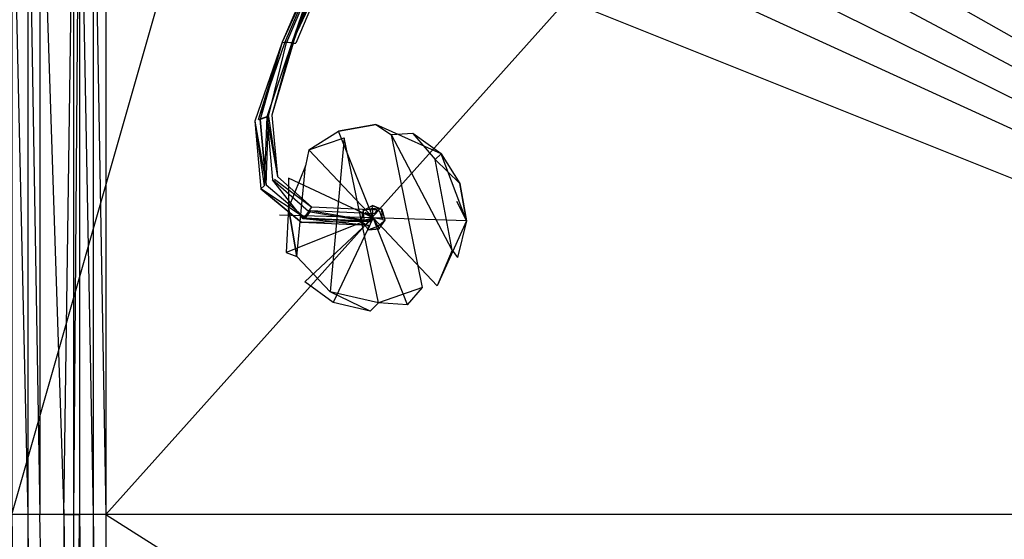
# Model space of a CAD drawing. Extents: x 0 to 0.795, y -0.5 to 0.
# Tile 13 of 20: x 0.399 to 0.597, y -0.255 to -0.15. Entities that reach past the tile are written whole.
import ezdxf

# ---------------------------------------------------------------- set-up
doc = ezdxf.new("R2010")
doc.units = 0
doc.layers.add('L0_ABLAUF_N_633100__0___REPLACE', color=7, linetype='CONTINUOUS')
doc.layers.add('L1_BECKEN_N_633100__0___REPLACE', color=7, linetype='CONTINUOUS')

msp = doc.modelspace()

# ---------------------------------------------------------------- linework, layer by layer
at = {"layer": 'L0_ABLAUF_N_633100__0___REPLACE', "color": 8}
for points, invisible_edges in [([(0.459261, -0.137815, 0.024377), (0.451893, -0.154991, 0.024627), (0.459735, -0.137907, 0.025967), (0.459261, -0.137815, 0.024377)], 14), ([(0.459261, -0.137815, 0.024377), (0.459996, -0.138046, 0.023077), (0.451893, -0.154991, 0.024627), (0.459261, -0.137815, 0.024377)], 14), ([(0.459735, -0.137907, 0.025967), (0.451893, -0.154991, 0.024627), (0.45244, -0.155001, 0.026207), (0.459735, -0.137907, 0.025967)], 14), ([(0.459996, -0.138046, 0.023077), (0.452722, -0.155085, 0.023317), (0.451893, -0.154991, 0.024627), (0.459996, -0.138046, 0.023077)], 14), ([(0.453815, -0.155102, 0.026547), (0.459735, -0.137907, 0.025967), (0.45244, -0.155001, 0.026207), (0.453815, -0.155102, 0.026547)], 13), ([(0.459996, -0.138046, 0.023077), (0.4541, -0.155193, 0.023657), (0.452722, -0.155085, 0.023317), (0.459996, -0.138046, 0.023077)], 13), ([(0.459735, -0.137907, 0.025967), (0.453815, -0.155102, 0.026547), (0.460942, -0.138227, 0.026307), (0.459735, -0.137907, 0.025967)], 14), ([(0.460942, -0.138227, 0.026307), (0.453815, -0.155102, 0.026547), (0.461702, -0.138451, 0.025007), (0.460942, -0.138227, 0.026307)], 14), ([(0.461702, -0.138451, 0.025007), (0.453815, -0.155102, 0.026547), (0.45466, -0.155203, 0.025247), (0.461702, -0.138451, 0.025007)], 14), ([(0.4541, -0.155193, 0.023657), (0.459996, -0.138046, 0.023077), (0.461215, -0.138359, 0.023417), (0.4541, -0.155193, 0.023657)], 14), ([(0.461215, -0.138359, 0.023417), (0.461702, -0.138451, 0.025007), (0.4541, -0.155193, 0.023657), (0.461215, -0.138359, 0.023417)], 14), ([(0.461702, -0.138451, 0.025007), (0.45466, -0.155203, 0.025247), (0.4541, -0.155193, 0.023657), (0.461702, -0.138451, 0.025007)], 14), ([(0.451893, -0.154991, 0.024627), (0.447442, -0.170515, 0.023827), (0.446395, -0.170854, 0.025147), (0.451893, -0.154991, 0.024627)], 14), ([(0.451893, -0.154991, 0.024627), (0.446395, -0.170854, 0.025147), (0.447075, -0.170594, 0.026727), (0.451893, -0.154991, 0.024627)], 14), ([(0.451893, -0.154991, 0.024627), (0.447075, -0.170594, 0.026727), (0.45244, -0.155001, 0.026207), (0.451893, -0.154991, 0.024627)], 14), ([(0.45244, -0.155001, 0.026207), (0.447075, -0.170594, 0.026727), (0.448784, -0.170002, 0.027037), (0.45244, -0.155001, 0.026207)], 14), ([(0.451893, -0.154991, 0.024627), (0.452722, -0.155085, 0.023317), (0.447442, -0.170515, 0.023827), (0.451893, -0.154991, 0.024627)], 14), ([(0.452722, -0.155085, 0.023317), (0.449153, -0.169923, 0.024147), (0.447442, -0.170515, 0.023827), (0.452722, -0.155085, 0.023317)], 13), ([(0.453815, -0.155102, 0.026547), (0.45244, -0.155001, 0.026207), (0.448784, -0.170002, 0.027037), (0.453815, -0.155102, 0.026547)], 14), ([(0.453815, -0.155102, 0.026547), (0.448784, -0.170002, 0.027037), (0.449835, -0.169663, 0.025717), (0.453815, -0.155102, 0.026547)], 14), ([(0.449153, -0.169923, 0.024147), (0.452722, -0.155085, 0.023317), (0.4541, -0.155193, 0.023657), (0.449153, -0.169923, 0.024147)], 14), ([(0.4541, -0.155193, 0.023657), (0.449835, -0.169663, 0.025717), (0.449153, -0.169923, 0.024147), (0.4541, -0.155193, 0.023657)], 14), ([(0.453815, -0.155102, 0.026547), (0.449835, -0.169663, 0.025717), (0.45466, -0.155203, 0.025247), (0.453815, -0.155102, 0.026547)], 14), ([(0.4541, -0.155193, 0.023657), (0.45466, -0.155203, 0.025247), (0.449835, -0.169663, 0.025717), (0.4541, -0.155193, 0.023657)], 14), ([(0.448245, -0.183911, 0.028237), (0.448784, -0.170002, 0.027037), (0.447075, -0.170594, 0.026727), (0.448245, -0.183911, 0.028237)], 13), ([(0.449153, -0.169923, 0.024147), (0.448665, -0.183788, 0.025337), (0.447442, -0.170515, 0.023827), (0.449153, -0.169923, 0.024147)], 13), ([(0.448784, -0.170002, 0.027037), (0.448245, -0.183911, 0.028237), (0.44991, -0.182679, 0.028477), (0.448784, -0.170002, 0.027037)], 14), ([(0.448665, -0.183788, 0.025337), (0.449153, -0.169923, 0.024147), (0.450326, -0.182557, 0.025577), (0.448665, -0.183788, 0.025337)], 14), ([(0.448784, -0.170002, 0.027037), (0.450951, -0.181998, 0.027117), (0.449835, -0.169663, 0.025717), (0.448784, -0.170002, 0.027037)], 14), ([(0.450951, -0.181998, 0.027117), (0.448784, -0.170002, 0.027037), (0.44991, -0.182679, 0.028477), (0.450951, -0.181998, 0.027117)], 13), ([(0.449835, -0.169663, 0.025717), (0.450951, -0.181998, 0.027117), (0.449153, -0.169923, 0.024147), (0.449835, -0.169663, 0.025717)], 14), ([(0.449153, -0.169923, 0.024147), (0.450951, -0.181998, 0.027117), (0.450326, -0.182557, 0.025577), (0.449153, -0.169923, 0.024147)], 14), ([(0.447442, -0.170515, 0.023827), (0.448665, -0.183788, 0.025337), (0.446395, -0.170854, 0.025147), (0.447442, -0.170515, 0.023827)], 14), ([(0.446395, -0.170854, 0.025147), (0.448245, -0.183911, 0.028237), (0.447075, -0.170594, 0.026727), (0.446395, -0.170854, 0.025147)], 14), ([(0.446395, -0.170854, 0.025147), (0.448665, -0.183788, 0.025337), (0.447607, -0.18447, 0.026687), (0.446395, -0.170854, 0.025147)], 14), ([(0.448245, -0.183911, 0.028237), (0.446395, -0.170854, 0.025147), (0.447607, -0.18447, 0.026687), (0.448245, -0.183911, 0.028237)], 13), ([(0.470714, -0.171582, 0.028497), (0.463207, -0.172899, 0.028497), (0.470142, -0.190354, 0.030497), (0.470714, -0.171582, 0.028497)], 14), ([(0.463207, -0.172899, 0.028497), (0.470714, -0.171582, 0.028497), (0.464351, -0.174218, 0.020987), (0.463207, -0.172899, 0.028497)], 14), ([(0.470714, -0.171582, 0.028497), (0.473885, -0.173624, 0.020987), (0.464351, -0.174218, 0.020987), (0.470714, -0.171582, 0.028497)], 14), ([(0.48382, -0.177485, 0.028497), (0.470714, -0.171582, 0.028497), (0.470142, -0.190354, 0.030497), (0.48382, -0.177485, 0.028497)], 14), ([(0.48382, -0.177485, 0.028497), (0.478123, -0.173357, 0.028497), (0.470714, -0.171582, 0.028497), (0.48382, -0.177485, 0.028497)], 14), ([(0.478123, -0.173357, 0.028497), (0.473885, -0.173624, 0.020987), (0.470714, -0.171582, 0.028497), (0.478123, -0.173357, 0.028497)], 14), ([(0.470142, -0.190354, 0.030497), (0.463207, -0.172899, 0.028497), (0.457271, -0.176674, 0.028497), (0.470142, -0.190354, 0.030497)], 14), ([(0.457271, -0.176674, 0.028497), (0.463207, -0.172899, 0.028497), (0.464351, -0.174218, 0.020987), (0.457271, -0.176674, 0.028497)], 14), ([(0.47127, -0.207459, 0.020987), (0.464351, -0.174218, 0.020987), (0.473885, -0.173624, 0.020987), (0.47127, -0.207459, 0.020987)], 14), ([(0.473885, -0.173624, 0.020987), (0.480074, -0.204324, 0.020987), (0.47127, -0.207459, 0.020987), (0.473885, -0.173624, 0.020987)], 13), ([(0.478123, -0.173357, 0.028497), (0.482625, -0.178609, 0.020987), (0.473885, -0.173624, 0.020987), (0.478123, -0.173357, 0.028497)], 14), ([(0.480074, -0.204324, 0.020987), (0.473885, -0.173624, 0.020987), (0.486026, -0.196801, 0.020987), (0.480074, -0.204324, 0.020987)], 14), ([(0.482625, -0.178609, 0.020987), (0.486026, -0.196801, 0.020987), (0.473885, -0.173624, 0.020987), (0.482625, -0.178609, 0.020987)], 13), ([(0.48382, -0.177485, 0.028497), (0.482625, -0.178609, 0.020987), (0.478123, -0.173357, 0.028497), (0.48382, -0.177485, 0.028497)], 14), ([(0.464351, -0.174218, 0.020987), (0.461555, -0.205189, 0.020987), (0.454858, -0.19813, 0.020987), (0.464351, -0.174218, 0.020987)], 14), ([(0.454858, -0.19813, 0.020987), (0.456581, -0.179866, 0.020987), (0.464351, -0.174218, 0.020987), (0.454858, -0.19813, 0.020987)], 14), ([(0.457271, -0.176674, 0.028497), (0.464351, -0.174218, 0.020987), (0.456581, -0.179866, 0.020987), (0.457271, -0.176674, 0.028497)], 14), ([(0.464351, -0.174218, 0.020987), (0.47127, -0.207459, 0.020987), (0.461555, -0.205189, 0.020987), (0.464351, -0.174218, 0.020987)], 13), ([(0.470142, -0.190354, 0.030497), (0.457271, -0.176674, 0.028497), (0.453142, -0.182369, 0.028497), (0.470142, -0.190354, 0.030497)], 14), ([(0.457271, -0.176674, 0.028497), (0.456581, -0.179866, 0.020987), (0.453142, -0.182369, 0.028497), (0.457271, -0.176674, 0.028497)], 14), ([(0.488914, -0.190926, 0.028497), (0.48382, -0.177485, 0.028497), (0.470142, -0.190354, 0.030497), (0.488914, -0.190926, 0.028497)], 14), ([(0.48382, -0.177485, 0.028497), (0.487593, -0.183422, 0.028497), (0.482625, -0.178609, 0.020987), (0.48382, -0.177485, 0.028497)], 14), ([(0.488914, -0.190926, 0.028497), (0.487593, -0.183422, 0.028497), (0.48382, -0.177485, 0.028497), (0.488914, -0.190926, 0.028497)], 14), ([(0.456581, -0.179866, 0.020987), (0.453119, -0.188343, 0.020987), (0.453142, -0.182369, 0.028497), (0.456581, -0.179866, 0.020987)], 14), ([(0.456581, -0.179866, 0.020987), (0.454858, -0.19813, 0.020987), (0.453119, -0.188343, 0.020987), (0.456581, -0.179866, 0.020987)], 13), ([(0.482625, -0.178609, 0.020987), (0.487593, -0.183422, 0.028497), (0.486954, -0.186989, 0.020987), (0.482625, -0.178609, 0.020987)], 14), ([(0.486026, -0.196801, 0.020987), (0.482625, -0.178609, 0.020987), (0.486954, -0.186989, 0.020987), (0.486026, -0.196801, 0.020987)], 14), ([(0.457876, -0.188201, 0.030657), (0.450951, -0.181998, 0.027117), (0.44991, -0.182679, 0.028477), (0.457876, -0.188201, 0.030657)], 14), ([(0.450951, -0.181998, 0.027117), (0.457876, -0.188201, 0.030657), (0.450326, -0.182557, 0.025577), (0.450951, -0.181998, 0.027117)], 14), ([(0.456529, -0.190423, 0.029027), (0.447607, -0.18447, 0.026687), (0.448665, -0.183788, 0.025337), (0.456529, -0.190423, 0.029027)], 14), ([(0.448245, -0.183911, 0.028237), (0.447607, -0.18447, 0.026687), (0.456102, -0.19054, 0.031957), (0.448245, -0.183911, 0.028237)], 14), ([(0.456102, -0.19054, 0.031957), (0.44991, -0.182679, 0.028477), (0.448245, -0.183911, 0.028237), (0.456102, -0.19054, 0.031957)], 14), ([(0.456529, -0.190423, 0.029027), (0.448665, -0.183788, 0.025337), (0.450326, -0.182557, 0.025577), (0.456529, -0.190423, 0.029027)], 14), ([(0.457142, -0.189027, 0.032087), (0.457876, -0.188201, 0.030657), (0.44991, -0.182679, 0.028477), (0.457142, -0.189027, 0.032087)], 14), ([(0.457142, -0.189027, 0.032087), (0.44991, -0.182679, 0.028477), (0.456102, -0.19054, 0.031957), (0.457142, -0.189027, 0.032087)], 14), ([(0.450326, -0.182557, 0.025577), (0.457876, -0.188201, 0.030657), (0.457563, -0.18891, 0.029157), (0.450326, -0.182557, 0.025577)], 14), ([(0.457563, -0.18891, 0.029157), (0.456529, -0.190423, 0.029027), (0.450326, -0.182557, 0.025577), (0.457563, -0.18891, 0.029157)], 14), ([(0.470142, -0.190354, 0.030497), (0.453142, -0.182369, 0.028497), (0.45137, -0.189782, 0.028497), (0.470142, -0.190354, 0.030497)], 14), ([(0.453142, -0.182369, 0.028497), (0.453119, -0.188343, 0.020987), (0.45137, -0.189782, 0.028497), (0.453142, -0.182369, 0.028497)], 14), ([(0.487593, -0.183422, 0.028497), (0.488914, -0.190926, 0.028497), (0.486954, -0.186989, 0.020987), (0.487593, -0.183422, 0.028497)], 14), ([(0.447607, -0.18447, 0.026687), (0.455787, -0.191241, 0.030457), (0.456102, -0.19054, 0.031957), (0.447607, -0.18447, 0.026687)], 14), ([(0.455787, -0.191241, 0.030457), (0.447607, -0.18447, 0.026687), (0.456529, -0.190423, 0.029027), (0.455787, -0.191241, 0.030457)], 14), ([(0.468099, -0.188912, 0.029887), (0.470005, -0.187902, 0.032007), (0.470006, -0.18786, 0.029887), (0.468099, -0.188912, 0.029887)], 13), ([(0.470005, -0.187902, 0.032007), (0.468099, -0.188912, 0.029887), (0.468134, -0.188934, 0.032007), (0.470005, -0.187902, 0.032007)], 14), ([(0.468134, -0.188934, 0.032007), (0.470031, -0.18844, 0.033987), (0.470005, -0.187902, 0.032007), (0.468134, -0.188934, 0.032007)], 13), ([(0.470005, -0.187902, 0.032007), (0.471963, -0.188641, 0.029887), (0.470006, -0.18786, 0.029887), (0.470005, -0.187902, 0.032007)], 13), ([(0.470031, -0.18844, 0.033987), (0.471934, -0.188668, 0.032007), (0.470005, -0.187902, 0.032007), (0.470031, -0.18844, 0.033987)], 13), ([(0.471963, -0.188641, 0.029887), (0.470005, -0.187902, 0.032007), (0.471934, -0.188668, 0.032007), (0.471963, -0.188641, 0.029887)], 14), ([(0.486954, -0.186989, 0.020987), (0.488914, -0.190926, 0.028497), (0.486026, -0.196801, 0.020987), (0.486954, -0.186989, 0.020987)], 14), ([(0.453119, -0.188343, 0.020987), (0.452691, -0.197286, 0.028497), (0.45137, -0.189782, 0.028497), (0.453119, -0.188343, 0.020987)], 14), ([(0.470142, -0.190354, 0.030497), (0.45137, -0.189782, 0.028497), (0.452691, -0.197286, 0.028497), (0.470142, -0.190354, 0.030497)], 14), ([(0.452691, -0.197286, 0.028497), (0.453119, -0.188343, 0.020987), (0.454858, -0.19813, 0.020987), (0.452691, -0.197286, 0.028497)], 13), ([(0.469611, -0.191102, 0.033687), (0.457142, -0.189027, 0.032087), (0.456102, -0.19054, 0.031957), (0.469611, -0.191102, 0.033687)], 13), ([(0.457563, -0.18891, 0.029157), (0.469877, -0.191046, 0.031127), (0.456529, -0.190423, 0.029027), (0.457563, -0.18891, 0.029157)], 13), ([(0.47097, -0.188767, 0.032537), (0.457876, -0.188201, 0.030657), (0.457142, -0.189027, 0.032087), (0.47097, -0.188767, 0.032537)], 14), ([(0.470419, -0.18957, 0.033787), (0.47097, -0.188767, 0.032537), (0.457142, -0.189027, 0.032087), (0.470419, -0.18957, 0.033787)], 14), ([(0.457142, -0.189027, 0.032087), (0.469611, -0.191102, 0.033687), (0.470419, -0.18957, 0.033787), (0.457142, -0.189027, 0.032087)], 14), ([(0.470682, -0.189515, 0.031227), (0.457563, -0.18891, 0.029157), (0.457876, -0.188201, 0.030657), (0.470682, -0.189515, 0.031227)], 14), ([(0.469877, -0.191046, 0.031127), (0.457563, -0.18891, 0.029157), (0.470682, -0.189515, 0.031227), (0.469877, -0.191046, 0.031127)], 14), ([(0.47097, -0.188767, 0.032537), (0.470682, -0.189515, 0.031227), (0.457876, -0.188201, 0.030657), (0.47097, -0.188767, 0.032537)], 14), ([(0.46778, -0.191039, 0.032007), (0.468099, -0.188912, 0.029887), (0.467744, -0.191059, 0.029887), (0.46778, -0.191039, 0.032007)], 13), ([(0.468099, -0.188912, 0.029887), (0.46778, -0.191039, 0.032007), (0.468134, -0.188934, 0.032007), (0.468099, -0.188912, 0.029887)], 14), ([(0.468301, -0.190892, 0.033987), (0.468134, -0.188934, 0.032007), (0.46778, -0.191039, 0.032007), (0.468301, -0.190892, 0.033987)], 13), ([(0.470031, -0.18844, 0.033987), (0.468134, -0.188934, 0.032007), (0.468577, -0.189245, 0.033987), (0.470031, -0.18844, 0.033987)], 14), ([(0.468134, -0.188934, 0.032007), (0.468301, -0.190892, 0.033987), (0.468577, -0.189245, 0.033987), (0.468134, -0.188934, 0.032007)], 14), ([(0.470142, -0.190354, 0.034717), (0.468577, -0.189245, 0.033987), (0.468301, -0.190892, 0.033987), (0.470142, -0.190354, 0.034717)], 14), ([(0.470142, -0.190354, 0.034717), (0.470031, -0.18844, 0.033987), (0.468577, -0.189245, 0.033987), (0.470142, -0.190354, 0.034717)], 14), ([(0.47154, -0.189038, 0.033987), (0.470031, -0.18844, 0.033987), (0.470142, -0.190354, 0.034717), (0.47154, -0.189038, 0.033987)], 14), ([(0.471934, -0.188668, 0.032007), (0.470031, -0.18844, 0.033987), (0.47154, -0.189038, 0.033987), (0.471934, -0.188668, 0.032007)], 14), ([(0.472035, -0.190687, 0.033987), (0.47154, -0.189038, 0.033987), (0.470142, -0.190354, 0.034717), (0.472035, -0.190687, 0.033987)], 14), ([(0.472035, -0.190687, 0.033987), (0.471934, -0.188668, 0.032007), (0.47154, -0.189038, 0.033987), (0.472035, -0.190687, 0.033987)], 14), ([(0.472563, -0.190781, 0.032007), (0.471963, -0.188641, 0.029887), (0.471934, -0.188668, 0.032007), (0.472563, -0.190781, 0.032007)], 14), ([(0.471934, -0.188668, 0.032007), (0.472035, -0.190687, 0.033987), (0.472563, -0.190781, 0.032007), (0.471934, -0.188668, 0.032007)], 13), ([(0.471963, -0.188641, 0.029887), (0.472563, -0.190781, 0.032007), (0.472605, -0.190797, 0.029887), (0.471963, -0.188641, 0.029887)], 13), ([(0.470142, -0.190354, 0.030497), (0.452691, -0.197286, 0.028497), (0.456465, -0.203223, 0.028497), (0.470142, -0.190354, 0.030497)], 14), ([(0.469877, -0.191046, 0.031127), (0.455787, -0.191241, 0.030457), (0.456529, -0.190423, 0.029027), (0.469877, -0.191046, 0.031127)], 14), ([(0.469331, -0.19185, 0.032377), (0.456102, -0.19054, 0.031957), (0.455787, -0.191241, 0.030457), (0.469331, -0.19185, 0.032377)], 14), ([(0.469331, -0.19185, 0.032377), (0.455787, -0.191241, 0.030457), (0.469877, -0.191046, 0.031127), (0.469331, -0.19185, 0.032377)], 14), ([(0.469611, -0.191102, 0.033687), (0.456102, -0.19054, 0.031957), (0.469331, -0.19185, 0.032377), (0.469611, -0.191102, 0.033687)], 14), ([(0.470142, -0.190354, 0.030497), (0.456465, -0.203223, 0.028497), (0.462161, -0.207351, 0.028497), (0.470142, -0.190354, 0.030497)], 14), ([(0.470142, -0.190354, 0.030497), (0.462161, -0.207351, 0.028497), (0.46957, -0.209126, 0.028497), (0.470142, -0.190354, 0.030497)], 14), ([(0.467744, -0.191059, 0.029887), (0.469315, -0.19267, 0.032007), (0.46778, -0.191039, 0.032007), (0.467744, -0.191059, 0.029887)], 14), ([(0.469315, -0.19267, 0.032007), (0.467744, -0.191059, 0.029887), (0.469299, -0.192712, 0.029887), (0.469315, -0.19267, 0.032007)], 13), ([(0.46778, -0.191039, 0.032007), (0.469493, -0.192159, 0.033987), (0.468301, -0.190892, 0.033987), (0.46778, -0.191039, 0.032007)], 14), ([(0.469493, -0.192159, 0.033987), (0.46778, -0.191039, 0.032007), (0.469315, -0.19267, 0.032007), (0.469493, -0.192159, 0.033987)], 13), ([(0.470142, -0.190354, 0.034717), (0.468301, -0.190892, 0.033987), (0.469493, -0.192159, 0.033987), (0.470142, -0.190354, 0.034717)], 14), ([(0.471103, -0.192017, 0.033987), (0.470142, -0.190354, 0.034717), (0.469493, -0.192159, 0.033987), (0.471103, -0.192017, 0.033987)], 14), ([(0.477074, -0.207805, 0.028497), (0.470142, -0.190354, 0.030497), (0.46957, -0.209126, 0.028497), (0.477074, -0.207805, 0.028497)], 14), ([(0.472035, -0.190687, 0.033987), (0.470142, -0.190354, 0.034717), (0.471103, -0.192017, 0.033987), (0.472035, -0.190687, 0.033987)], 14), ([(0.488914, -0.190926, 0.028497), (0.470142, -0.190354, 0.030497), (0.483011, -0.204031, 0.028497), (0.488914, -0.190926, 0.028497)], 14), ([(0.483011, -0.204031, 0.028497), (0.470142, -0.190354, 0.030497), (0.477074, -0.207805, 0.028497), (0.483011, -0.204031, 0.028497)], 14), ([(0.471103, -0.192017, 0.033987), (0.472563, -0.190781, 0.032007), (0.472035, -0.190687, 0.033987), (0.471103, -0.192017, 0.033987)], 14), ([(0.472563, -0.190781, 0.032007), (0.471103, -0.192017, 0.033987), (0.471372, -0.192478, 0.032007), (0.472563, -0.190781, 0.032007)], 13), ([(0.471372, -0.192478, 0.032007), (0.472605, -0.190797, 0.029887), (0.472563, -0.190781, 0.032007), (0.471372, -0.192478, 0.032007)], 14), ([(0.472605, -0.190797, 0.029887), (0.471372, -0.192478, 0.032007), (0.471392, -0.192514, 0.029887), (0.472605, -0.190797, 0.029887)], 13), ([(0.488914, -0.190926, 0.028497), (0.483011, -0.204031, 0.028497), (0.487139, -0.198335, 0.028497), (0.488914, -0.190926, 0.028497)], 14), ([(0.488914, -0.190926, 0.028497), (0.487139, -0.198335, 0.028497), (0.486026, -0.196801, 0.020987), (0.488914, -0.190926, 0.028497)], 14), ([(0.471372, -0.192478, 0.032007), (0.469299, -0.192712, 0.029887), (0.471392, -0.192514, 0.029887), (0.471372, -0.192478, 0.032007)], 13), ([(0.469299, -0.192712, 0.029887), (0.471372, -0.192478, 0.032007), (0.469315, -0.19267, 0.032007), (0.469299, -0.192712, 0.029887)], 14), ([(0.471103, -0.192017, 0.033987), (0.469315, -0.19267, 0.032007), (0.471372, -0.192478, 0.032007), (0.471103, -0.192017, 0.033987)], 13), ([(0.469315, -0.19267, 0.032007), (0.471103, -0.192017, 0.033987), (0.469493, -0.192159, 0.033987), (0.469315, -0.19267, 0.032007)], 14), ([(0.452691, -0.197286, 0.028497), (0.454858, -0.19813, 0.020987), (0.456465, -0.203223, 0.028497), (0.452691, -0.197286, 0.028497)], 14), ([(0.486026, -0.196801, 0.020987), (0.483011, -0.204031, 0.028497), (0.480074, -0.204324, 0.020987), (0.486026, -0.196801, 0.020987)], 14), ([(0.486026, -0.196801, 0.020987), (0.487139, -0.198335, 0.028497), (0.483011, -0.204031, 0.028497), (0.486026, -0.196801, 0.020987)], 14), ([(0.454858, -0.19813, 0.020987), (0.461555, -0.205189, 0.020987), (0.456465, -0.203223, 0.028497), (0.454858, -0.19813, 0.020987)], 14), ([(0.462161, -0.207351, 0.028497), (0.456465, -0.203223, 0.028497), (0.461555, -0.205189, 0.020987), (0.462161, -0.207351, 0.028497)], 14), ([(0.46957, -0.209126, 0.028497), (0.461555, -0.205189, 0.020987), (0.47127, -0.207459, 0.020987), (0.46957, -0.209126, 0.028497)], 14), ([(0.46957, -0.209126, 0.028497), (0.462161, -0.207351, 0.028497), (0.461555, -0.205189, 0.020987), (0.46957, -0.209126, 0.028497)], 14), ([(0.477074, -0.207805, 0.028497), (0.47127, -0.207459, 0.020987), (0.480074, -0.204324, 0.020987), (0.477074, -0.207805, 0.028497)], 14), ([(0.477074, -0.207805, 0.028497), (0.480074, -0.204324, 0.020987), (0.483011, -0.204031, 0.028497), (0.477074, -0.207805, 0.028497)], 14), ([(0.46957, -0.209126, 0.028497), (0.47127, -0.207459, 0.020987), (0.477074, -0.207805, 0.028497), (0.46957, -0.209126, 0.028497)], 14)]:
    msp.add_3dface(points, dxfattribs=dict(at, invisible_edges=invisible_edges))
at = {"layer": 'L1_BECKEN_N_633100__0___REPLACE', "color": 8}
for points, invisible_edges in [([(0.465978, -0.010155), (0.3975, -0.25), (0.3975, -0.010155), (0.465978, -0.010155)], 13), ([(0.3975, -0.25), (0.465978, -0.010155), (0.784845, -0.25), (0.3975, -0.25)], 10), ([(0.784845, -0.25), (0.465978, -0.010155), (0.491568, -0.010155), (0.784845, -0.25)], 13), ([(0.784845, -0.25), (0.491568, -0.010155), (0.776786, -0.010155), (0.784845, -0.25)], 10), ([(0.529865, -0.114813, 0.019989), (0.767405, -0.25, 0.02), (0.767405, -0.029162, 0.02), (0.529865, -0.114813, 0.019989)], 14), ([(0.3975, -0.104064, 0.22), (0.400724, -0.25, 0.22), (0.400724, -0.103903, 0.22), (0.3975, -0.104064, 0.22)], 14), ([(0.400724, -0.25, 0.22), (0.3975, -0.104064, 0.22), (0.3975, -0.25, 0.22), (0.400724, -0.25, 0.22)], 13), ([(0.403191, -0.25, 0.22), (0.400724, -0.103903, 0.22), (0.400724, -0.25, 0.22), (0.403191, -0.25, 0.22)], 13), ([(0.400724, -0.103903, 0.22), (0.403191, -0.25, 0.22), (0.403191, -0.104064, 0.22), (0.400724, -0.103903, 0.22)], 14), ([(0.408009, -0.25, 0.218004), (0.403191, -0.104064, 0.22), (0.403191, -0.25, 0.22), (0.408009, -0.25, 0.218004)], 13), ([(0.403191, -0.104064, 0.22), (0.408009, -0.25, 0.218004), (0.408003, -0.10438, 0.218004), (0.403191, -0.104064, 0.22)], 14), ([(0.408009, -0.25, 0.218004), (0.410005, -0.104511, 0.213186), (0.408003, -0.10438, 0.218004), (0.408009, -0.25, 0.218004)], 14), ([(0.410005, -0.104511, 0.213186), (0.408009, -0.25, 0.218004), (0.410005, -0.25, 0.213186), (0.410005, -0.104511, 0.213186)], 13), ([(0.410005, -0.104511, 0.032844), (0.410005, -0.25, 0.20807), (0.410005, -0.25, 0.032844), (0.410005, -0.104511, 0.032844)], 13), ([(0.410005, -0.25, 0.20807), (0.410005, -0.104511, 0.032844), (0.410005, -0.104511, 0.20807), (0.410005, -0.25, 0.20807)], 14), ([(0.410005, -0.104511, 0.20807), (0.410005, -0.25, 0.213186), (0.410005, -0.25, 0.20807), (0.410005, -0.104511, 0.20807)], 13), ([(0.410005, -0.25, 0.213186), (0.410005, -0.104511, 0.20807), (0.410005, -0.104511, 0.213186), (0.410005, -0.25, 0.213186)], 14), ([(0.410005, -0.25, 0.023891), (0.411148, -0.104586, 0.02114), (0.410005, -0.104511, 0.023891), (0.410005, -0.25, 0.023891)], 14), ([(0.410005, -0.104511, 0.023891), (0.410005, -0.25, 0.032844), (0.410005, -0.25, 0.023891), (0.410005, -0.104511, 0.023891)], 13), ([(0.410005, -0.25, 0.032844), (0.410005, -0.104511, 0.023891), (0.410005, -0.104511, 0.032844), (0.410005, -0.25, 0.032844)], 14), ([(0.411148, -0.104586, 0.02114), (0.410005, -0.25, 0.023891), (0.411145, -0.25, 0.02114), (0.411148, -0.104586, 0.02114)], 13), ([(0.413896, -0.25, 0.02), (0.411148, -0.104586, 0.02114), (0.411145, -0.25, 0.02114), (0.413896, -0.25, 0.02)], 13), ([(0.411148, -0.104586, 0.02114), (0.413896, -0.25, 0.02), (0.413896, -0.104766, 0.02), (0.411148, -0.104586, 0.02114)], 14), ([(0.416441, -0.25, 0.02), (0.413896, -0.104766, 0.02), (0.413896, -0.25, 0.02), (0.416441, -0.25, 0.02)], 13), ([(0.413896, -0.104766, 0.02), (0.416441, -0.25, 0.02), (0.416441, -0.104933, 0.02), (0.413896, -0.104766, 0.02)], 14), ([(0.485273, -0.144127, 0.020007), (0.416441, -0.104933, 0.02), (0.416441, -0.25, 0.02), (0.485273, -0.144127, 0.020007)], 13), ([(0.767405, -0.25, 0.02), (0.529865, -0.114813, 0.019989), (0.529594, -0.122992, 0.01999), (0.767405, -0.25, 0.02)], 13), ([(0.767405, -0.25, 0.02), (0.529594, -0.122992, 0.01999), (0.527127, -0.130795, 0.019991), (0.767405, -0.25, 0.02)], 14), ([(0.767405, -0.25, 0.02), (0.527127, -0.130795, 0.019991), (0.522645, -0.137643, 0.019993), (0.767405, -0.25, 0.02)], 14), ([(0.767405, -0.25, 0.02), (0.522645, -0.137643, 0.019993), (0.516482, -0.143028, 0.019995), (0.767405, -0.25, 0.02)], 14), ([(0.49289, -0.147121, 0.020004), (0.485273, -0.144127, 0.020007), (0.416441, -0.25, 0.02), (0.49289, -0.147121, 0.020004)], 14), ([(0.509095, -0.146551, 0.019998), (0.767405, -0.25, 0.02), (0.516482, -0.143028, 0.019995), (0.509095, -0.146551, 0.019998)], 14), ([(0.509095, -0.146551, 0.019998), (0.501032, -0.14795, 0.020001), (0.416441, -0.25, 0.02), (0.509095, -0.146551, 0.019998)], 14), ([(0.767405, -0.25, 0.02), (0.509095, -0.146551, 0.019998), (0.416441, -0.25, 0.02), (0.767405, -0.25, 0.02)], 13), ([(0.501032, -0.14795, 0.020001), (0.49289, -0.147121, 0.020004), (0.416441, -0.25, 0.02), (0.501032, -0.14795, 0.020001)], 14), ([(0.400724, -0.476365, 0.22), (0.3975, -0.25, 0.22), (0.3975, -0.478117, 0.22), (0.400724, -0.476365, 0.22)], 13), ([(0.3975, -0.25, 0.22), (0.400724, -0.476365, 0.22), (0.400724, -0.25, 0.22), (0.3975, -0.25, 0.22)], 14), ([(0.784845, -0.25), (0.3975, -0.489845), (0.3975, -0.25), (0.784845, -0.25)], 13), ([(0.3975, -0.489845), (0.784845, -0.25), (0.411141, -0.489845), (0.3975, -0.489845)], 10), ([(0.403191, -0.475874, 0.22), (0.400724, -0.25, 0.22), (0.400724, -0.476365, 0.22), (0.403191, -0.475874, 0.22)], 13), ([(0.400724, -0.25, 0.22), (0.403191, -0.475874, 0.22), (0.403191, -0.25, 0.22), (0.400724, -0.25, 0.22)], 14), ([(0.407955, -0.474926, 0.218004), (0.403191, -0.25, 0.22), (0.403191, -0.475874, 0.22), (0.407955, -0.474926, 0.218004)], 14), ([(0.408009, -0.25, 0.218004), (0.403191, -0.25, 0.22), (0.407955, -0.474926, 0.218004), (0.408009, -0.25, 0.218004)], 14), ([(0.408009, -0.25, 0.218004), (0.407955, -0.474926, 0.218004), (0.410005, -0.474519, 0.213186), (0.408009, -0.25, 0.218004)], 14), ([(0.408009, -0.25, 0.218004), (0.410005, -0.474519, 0.213186), (0.410005, -0.25, 0.213186), (0.408009, -0.25, 0.218004)], 14), ([(0.410005, -0.25, 0.032844), (0.410005, -0.474519, 0.20807), (0.410005, -0.474519, 0.032844), (0.410005, -0.25, 0.032844)], 13), ([(0.410005, -0.474519, 0.20807), (0.410005, -0.25, 0.032844), (0.410005, -0.25, 0.20807), (0.410005, -0.474519, 0.20807)], 14), ([(0.410005, -0.25, 0.20807), (0.410005, -0.474519, 0.213186), (0.410005, -0.474519, 0.20807), (0.410005, -0.25, 0.20807)], 13), ([(0.410005, -0.474519, 0.213186), (0.410005, -0.25, 0.20807), (0.410005, -0.25, 0.213186), (0.410005, -0.474519, 0.213186)], 14), ([(0.411145, -0.25, 0.02114), (0.410005, -0.474519, 0.023891), (0.411145, -0.474519, 0.02114), (0.411145, -0.25, 0.02114)], 13), ([(0.410005, -0.474519, 0.023891), (0.411145, -0.25, 0.02114), (0.410005, -0.25, 0.023891), (0.410005, -0.474519, 0.023891)], 14), ([(0.410005, -0.25, 0.023891), (0.410005, -0.474519, 0.032844), (0.410005, -0.474519, 0.023891), (0.410005, -0.25, 0.023891)], 13), ([(0.410005, -0.474519, 0.032844), (0.410005, -0.25, 0.023891), (0.410005, -0.25, 0.032844), (0.410005, -0.474519, 0.032844)], 14), ([(0.411141, -0.489845), (0.784845, -0.25), (0.776786, -0.489845), (0.411141, -0.489845)], 13), ([(0.413896, -0.474519, 0.02), (0.411145, -0.25, 0.02114), (0.411145, -0.474519, 0.02114), (0.413896, -0.474519, 0.02)], 13), ([(0.411145, -0.25, 0.02114), (0.413896, -0.474519, 0.02), (0.413896, -0.25, 0.02), (0.411145, -0.25, 0.02114)], 14), ([(0.416441, -0.471974, 0.02), (0.413896, -0.25, 0.02), (0.413896, -0.474519, 0.02), (0.416441, -0.471974, 0.02)], 13), ([(0.413896, -0.25, 0.02), (0.416441, -0.471974, 0.02), (0.416441, -0.25, 0.02), (0.413896, -0.25, 0.02)], 14), ([(0.767405, -0.471974, 0.02), (0.416441, -0.25, 0.02), (0.416441, -0.471974, 0.02), (0.767405, -0.471974, 0.02)], 13), ([(0.416441, -0.25, 0.02), (0.767405, -0.471974, 0.02), (0.767405, -0.25, 0.02), (0.416441, -0.25, 0.02)], 14)]:
    msp.add_3dface(points, dxfattribs=dict(at, invisible_edges=invisible_edges))

doc.saveas('drawing.dxf')
